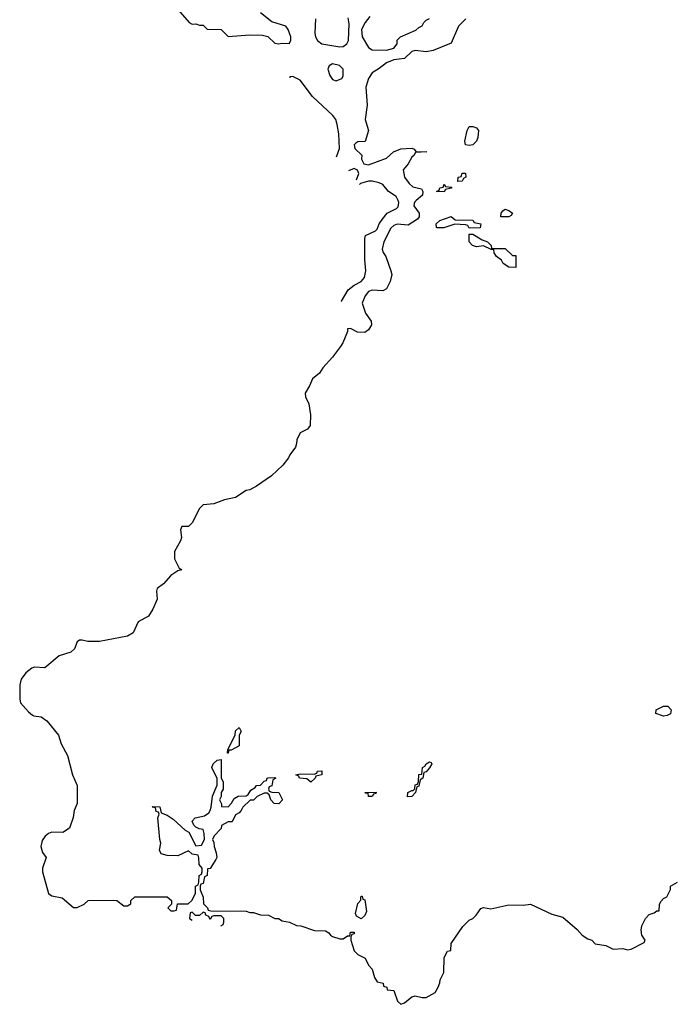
# Model space of a CAD drawing. Header units: inches. Extents: x 2710028 to 2964570, y 496606 to 722708.
# Tile 39 of 228: x 2731530 to 2735170, y 675534 to 681005. Entities that reach past the tile are written whole.
import ezdxf

# ---------------------------------------------------------------- set-up
doc = ezdxf.new("R2010")
doc.units = ezdxf.units.IN
doc.header["$MEASUREMENT"] = 0
doc.layers.add('C7637', color=7, linetype='Continuous')
doc.layers.add('C7638', color=7, linetype='Continuous')

msp = doc.modelspace()

# ---------------------------------------------------------------- linework, layer by layer
at = {"layer": 'C7637', "color": 6}
for points in [[(2733735.5, 680000), (2733727.1, 679992.9), (2733723.6, 679983.6), (2733722, 679970), (2733751, 679930), (2733751.3, 679910), (2733742.8, 679897.2), (2733690, 679864), (2733630, 679869.3), (2733610, 679861.2), (2733593.4, 679846.6), (2733556, 679770), (2733546.8, 679730), (2733550.9, 679710.9), (2733566, 679690), (2733594.8, 679610), (2733598.8, 679590), (2733590.4, 679549.6), (2733570.4, 679509.6), (2733550, 679499.3), (2733490, 679502.7), (2733470, 679494), (2733450.7, 679470), (2733434.8, 679430), (2733454, 679374), (2733484.7, 679330), (2733486, 679310), (2733470, 679282), (2733450, 679266), (2733409.6, 679269.6), (2733370, 679288.7), (2733352.7, 679287.3), (2733352.7, 679272.7), (2733327.3, 679210), (2733313.4, 679190), (2733270, 679129.2), (2733216.3, 679070), (2733198.4, 679041.6), (2733158.8, 679010), (2733142.8, 678970), (2733118, 678930), (2733118.8, 678910), (2733139.1, 678870), (2733146.8, 678810), (2733146, 678750), (2733131, 678730), (2733090.5, 678709.5), (2733070.7, 678670), (2733070.5, 678650), (2733064, 678630), (2733032.4, 678587.6), (2733024.9, 678570), (2732994, 678530), (2732930.8, 678470), (2732847.5, 678412.5), (2732810, 678393.2), (2732790, 678389.2), (2732730, 678349.2), (2732670, 678337.2), (2732610, 678314), (2732550, 678309), (2732530.5, 678289.5), (2732490, 678209.2), (2732470, 678189.4), (2732431.6, 678188.4), (2732424.7, 678170), (2732430, 678128), (2732424.9, 678110), (2732391, 678050), (2732391, 678030), (2732391.3, 678010), (2732418, 677958), (2732432, 677948), (2732410, 677942), (2732370, 677917.2), (2732330.8, 677870), (2732295.5, 677844.5), (2732290.5, 677830), (2732294.6, 677785.4), (2732270, 677729), (2732246.8, 677690), (2732190, 677659), (2732162, 677598), (2732130, 677579), (2731974, 677550), (2731910, 677549.3), (2731878, 677558), (2731862.8, 677557.2), (2731851, 677549), (2731836, 677510), (2731814.8, 677490), (2731750.6, 677469.4), (2731670, 677403.7), (2731613.2, 677406.8), (2731598, 677402), (2731564.9, 677375.1), (2731538.5, 677341.5), (2731530.4, 677310), (2731530.7, 677230), (2731534.8, 677210), (2731579, 677159), (2731601.3, 677141.3), (2731610, 677136.3), (2731650, 677130.7), (2731681, 677110), (2731746.8, 677030), (2731761.1, 676981.1), (2731795.8, 676915.8), (2731824.9, 676810), (2731850.4, 676750.4), (2731850.6, 676650), (2731833.4, 676610), (2731827.5, 676572.5), (2731807.1, 676512.9), (2731770.5, 676489.5), (2731710, 676489.6), (2731690, 676483.7), (2731671.8, 676468.2), (2731655.6, 676444.4), (2731647.3, 676410), (2731657.1, 676377.1), (2731678, 676350), (2731658, 676290), (2731658, 676270), (2731690.6, 676150.6), (2731710, 676137.3), (2731766, 676126), (2731830, 676071), (2731850, 676071), (2731889.3, 676090.7), (2731910.8, 676110.8), (2732050, 676113.4), (2732070.5, 676110.5), (2732110, 676082), (2732130, 676082), (2732148, 676092), (2732148.7, 676110), (2732170, 676131.3), (2732350, 676130.8), (2732374, 676110), (2732374, 676090), (2732354, 676070), (2732370, 676054), (2732390, 676054), (2732402, 676058), (2732408, 676092), (2732467.3, 676092.7), (2732488.4, 676111.6), (2732508.7, 676150), (2732508.9, 676191.1), (2732522, 676198), (2732527.3, 676212.7), (2732528, 676250), (2732542, 676258), (2732546, 676270), (2732546, 676290), (2732528.7, 676310), (2732527.3, 676347.3), (2732522, 676362), (2732490, 676368), (2732470, 676386), (2732410, 676359), (2732350, 676361.2), (2732318, 676370), (2732308.7, 676390), (2732315.3, 676430), (2732309.4, 676449.4), (2732298, 676570), (2732306, 676590), (2732302, 676602), (2732290, 676606), (2732286, 676626), (2732268, 676630), (2732270, 676634), (2732310, 676631.3), (2732318, 676598), (2732350, 676584.7), (2732383.5, 676563.5), (2732450, 676502), (2732471.1, 676491.1), (2732510, 676414), (2732542, 676418), (2732558, 676450), (2732556.4, 676483.6), (2732550, 676506), (2732528.9, 676508.9), (2732510, 676518), (2732498, 676530), (2732488.9, 676551.1), (2732506, 676570), (2732558, 676582), (2732582, 676598), (2732589.1, 676610.9), (2732595.3, 676630), (2732602, 676690), (2732628.9, 676751.1), (2732628.7, 676788.7), (2732598, 676850), (2732606, 676870), (2732628, 676890), (2732650, 676894), (2732651.3, 676790), (2732662, 676770), (2732662, 676730), (2732651.3, 676710), (2732650.9, 676689.1), (2732642, 676670), (2732652.7, 676647.3), (2732652.7, 676632.7), (2732690, 676632), (2732708.9, 676651.1), (2732723.1, 676676.9), (2732746, 676690), (2732790, 676692), (2732800.4, 676699.6), (2732816.4, 676723.6), (2732840.4, 676739.6), (2732848, 676750), (2732870, 676752), (2732890, 676774), (2732902, 676778), (2732906, 676790), (2732911.6, 676791.6), (2732950, 676794), (2732954, 676790), (2732938, 676782), (2732931.6, 676748.4), (2732918, 676742), (2732914, 676730), (2732918, 676718), (2732932.7, 676712.7), (2732970.9, 676710.9), (2732992, 676670), (2732972, 676648), (2732946, 676650), (2732926, 676670), (2732918, 676698), (2732907.3, 676707.3), (2732890, 676708), (2732850, 676688), (2732830.9, 676669.1), (2732812, 676668), (2732772, 676630), (2732762, 676610), (2732750, 676598), (2732730, 676586), (2732711.3, 676548.7), (2732690, 676548), (2732652, 676528), (2732651.3, 676510), (2732611.3, 676470), (2732602, 676450), (2732610, 676434), (2732611, 676411), (2732623.6, 676376.4), (2732626, 676350), (2732622, 676338), (2732590, 676288), (2732574, 676286), (2732572, 676250), (2732558, 676242), (2732550, 676206), (2732538, 676202), (2732534, 676190), (2732534, 676170), (2732551, 676129), (2732552, 676092), (2732574, 676070), (2732578, 676058), (2732592.7, 676052.7), (2732789.1, 676050.9), (2732810, 676044.7), (2732830, 676044.7), (2732870, 676031), (2732914, 676030), (2732950, 676011.3), (2732970, 676011), (2732990, 675998), (2733031, 675991), (2733070, 675971.3), (2733094, 675970), (2733170, 675944.7), (2733230, 675942), (2733250, 675932), (2733258, 675918), (2733270, 675911.3), (2733310, 675898), (2733330, 675898), (2733354, 675914), (2733366, 675914), (2733370, 675934), (2733390, 675934), (2733390, 675926), (2733378, 675922), (2733372, 675908), (2733371.3, 675890), (2733390.9, 675830.9), (2733410.8, 675810.8), (2733451.3, 675790), (2733470.7, 675750.7), (2733491, 675730), (2733503.6, 675683.6), (2733518, 675658), (2733551.1, 675651.1), (2733554, 675634), (2733572, 675630), (2733574, 675614), (2733611, 675610), (2733631.3, 675551.3), (2733650, 675534), (2733670, 675542), (2733710, 675574.8), (2733730, 675580.7), (2733768.9, 675571.1), (2733790, 675571.3), (2733840.4, 675599.6), (2733858, 675630), (2733867.3, 675652.7), (2733868, 675670), (2733888, 675710), (2733890, 675794), (2733908.7, 675830), (2733927.3, 675832.7), (2733930, 675871.3), (2733994.2, 675965.8), (2734030, 676001), (2734050, 676010.8), (2734069.2, 676030), (2734094, 676066), (2734110, 676071.3), (2734150, 676064), (2734250, 676087.3), (2734330, 676084), (2734370, 676090.8), (2734490, 676034), (2734550, 676017.3), (2734630.4, 675950.4), (2734658.4, 675918.4), (2734690, 675897.3), (2734711.3, 675890), (2734730.9, 675870.9), (2734790, 675861), (2734830, 675840.7), (2734883.5, 675843.5), (2734910, 675836), (2734930, 675841), (2735002, 675878), (2735008.7, 675890), (2734990, 675918), (2734986.3, 675946.3), (2734989.6, 675970), (2735009.6, 676010), (2735030, 676033.4), (2735058, 676042), (2735074, 676054), (2735086, 676054), (2735088.7, 676088.7), (2735094.6, 676105.4), (2735110, 676122), (2735128.7, 676131.3), (2735148.7, 676171.3), (2735149, 676190), (2735188, 676212)], [(2733317.9, 679439.2), (2733319.5, 679440.5), (2733356, 679504), (2733389.6, 679530.4), (2733429, 679550), (2733446.8, 679573.2), (2733456, 679610), (2733449.5, 679670), (2733449.2, 679790), (2733454, 679806), (2733508.5, 679831.5), (2733518.8, 679841.2), (2733530, 679871), (2733545.1, 679894.9), (2733573.2, 679930), (2733624.7, 679955.3), (2733634.1, 679965.8), (2733638.9, 679990), (2733634.2, 680000)], [(2732648.5, 675970.3), (2732662, 675978), (2732666, 675990), (2732666, 676010), (2732650, 676026), (2732610, 676026), (2732598, 676022), (2732590, 676006), (2732582, 676022), (2732566, 676030), (2732562, 676042), (2732550, 676046), (2732530, 676028), (2732508, 676028), (2732490, 676046), (2732478, 676042), (2732474, 676010), (2732490.1, 676001.5)]]:
    msp.add_lwpolyline(points, dxfattribs=at)
for points in [[(2734250, 679908.7), (2734206, 679910), (2734208, 679930), (2734216.4, 679943.6), (2734230, 679951.3), (2734250, 679944.7), (2734271, 679930), (2734263.6, 679916.4)], [(2734030, 679846), (2734022, 679862), (2734010, 679866), (2733950, 679868.7), (2733888.7, 679848.7), (2733851.6, 679848.4), (2733848, 679850), (2733846, 679870), (2733866, 679890), (2733930, 679911), (2733952.7, 679892.7), (2734050, 679892), (2734058, 679878), (2734094, 679870), (2734090, 679848.7)], [(2734154, 679734), (2734230, 679734), (2734270, 679694), (2734290, 679694), (2734290, 679628.7), (2734249.3, 679629.3), (2734218, 679650), (2734209, 679669), (2734182, 679690), (2734168.7, 679710), (2734167.3, 679727.3), (2734152.7, 679727.3), (2734110, 679748.7), (2734070, 679742), (2734048, 679750), (2734029, 679770), (2734030, 679814), (2734050, 679814), (2734102, 679782), (2734132, 679770), (2734152, 679750)], [(2735110, 677135.3), (2735068, 677150), (2735068.7, 677170), (2735110, 677190.8), (2735134, 677190), (2735152, 677170), (2735150, 677148), (2735130, 677138)], [(2732690, 676928.7), (2732686, 676930), (2732688, 676950), (2732728.7, 677030), (2732730, 677054), (2732750, 677072), (2732762, 677050), (2732751, 677029), (2732750.8, 676970), (2732706, 676946), (2732694, 676946)], [(2733687.3, 676687.3), (2733689, 676710), (2733710, 676722), (2733718, 676722), (2733728, 676732), (2733730, 676754), (2733742, 676758), (2733748, 676772), (2733749.5, 676810.5), (2733767.3, 676812.7), (2733769.5, 676850.5), (2733783.1, 676856.9), (2733790, 676871), (2733810, 676882), (2733818, 676878), (2733822, 676870), (2733810, 676848), (2733790, 676826), (2733778, 676822), (2733772, 676790), (2733758, 676782), (2733750, 676746), (2733738, 676742), (2733732, 676710), (2733710, 676688.7)], [(2733150, 676768.7), (2733127.3, 676787.3), (2733086, 676790), (2733082, 676802), (2733066, 676810), (2733090, 676814), (2733167.3, 676812.7), (2733182, 676818), (2733186, 676830), (2733211.1, 676831.1), (2733210.8, 676809.2), (2733178, 676802), (2733174, 676790)], [(2733490, 676689), (2733469.5, 676689.5), (2733467.3, 676707.3), (2733452.7, 676707.3), (2733448.7, 676711.3), (2733512.7, 676712.7), (2733510, 676706), (2733498, 676702)], [(2733430, 676009), (2733403.1, 676023.1), (2733398, 676038), (2733410, 676094), (2733428, 676112), (2733428, 676128), (2733430, 676134), (2733434, 676134), (2733438, 676118), (2733450, 676114), (2733458.8, 676050), (2733450, 676028)]]:
    msp.add_lwpolyline(points, close=True, dxfattribs=at)
at = {"layer": 'C7638', "color": 6}
for points in [[(2732410, 681062), (2732472, 680990), (2732490, 680981), (2732510, 680982), (2732530, 680974), (2732550, 680974), (2732572.7, 680952.7), (2732651, 680951), (2732690, 680912), (2732810, 680921), (2732879.8, 680919.8), (2732910, 680911), (2732950, 680874.8), (2732970, 680870.8), (2732990, 680874.8), (2733028, 680872), (2733038, 680890), (2733039, 680910), (2733024, 680950), (2733010, 680968.7), (2732933.2, 680993.2), (2732870, 681044)], [(2733174.8, 681010), (2733171, 680930), (2733174.8, 680910), (2733186, 680890), (2733210, 680870.8), (2733310, 680854.8), (2733330, 680856), (2733348.7, 680870), (2733359, 680890), (2733362, 680982), (2733356, 681016)], [(2734011, 681010), (2733970.5, 680969.5), (2733930, 680875.3), (2733830, 680833.2), (2733790, 680826), (2733730, 680833.2), (2733710, 680829.2), (2733670, 680789.2), (2733610, 680781.2), (2733570, 680765.2), (2733530, 680733.2), (2733490.6, 680709.4), (2733470, 680678), (2733456, 680630), (2733462.8, 680530), (2733450.8, 680450), (2733470.8, 680390), (2733450.9, 680329.1), (2733410, 680326), (2733400.4, 680319.6), (2733390.8, 680310), (2733394, 680290), (2733432.8, 680252.8), (2733430.8, 680230), (2733443.5, 680203.5), (2733470, 680199.1), (2733570, 680236), (2733609.4, 680270.6), (2733650, 680286.8), (2733710, 680290.8), (2733724.7, 680284.7), (2733732.7, 680272.7), (2733794, 680270), (2733732, 680268), (2733722, 680250), (2733710, 680242), (2733690, 680204), (2733662, 680170), (2733670.8, 680130.8), (2733695.3, 680095.3), (2733716.9, 680076.9), (2733764.7, 680064.7), (2733772, 680050), (2733771, 680030), (2733735.5, 680000)], [(2733478, 681022), (2733451, 680990), (2733431, 680950), (2733434.8, 680910), (2733470.8, 680850.8), (2733490, 680838), (2733570, 680834.8), (2733610, 680846), (2733629, 680870), (2733629.1, 680890.9), (2733648, 680910), (2733733.2, 680946.8), (2733750, 680962), (2733768.9, 680971.1), (2733778, 680990), (2733790, 681002), (2733810, 681011.3)], [(2733291.3, 680242.9), (2733308.4, 680288.4), (2733305.2, 680370), (2733296.5, 680423.5), (2733289.2, 680450), (2733271.9, 680471.9), (2733158.6, 680578.6), (2733090, 680669), (2733050, 680688.7), (2733032.7, 680687.3), (2733032.3, 680681.2)], [(2733390, 680178), (2733358.5, 680166.1)], [(2733402.6, 680115.5), (2733404, 680116), (2733416, 680150), (2733409.4, 680169.4), (2733390, 680178)], [(2733634.2, 680000), (2733623.3, 680023.3), (2733582, 680050), (2733550, 680088.7), (2733530, 680099), (2733490, 680108.7), (2733470, 680108.7), (2733425.4, 680094.6), (2733419.4, 680090.2)]]:
    msp.add_lwpolyline(points, dxfattribs=at)
for points in [[(2733270, 680759), (2733251, 680749), (2733244.7, 680730), (2733255.3, 680695.3), (2733270, 680672), (2733290, 680664.7), (2733322, 680678), (2733328.9, 680691.1), (2733328.7, 680730), (2733308, 680750)], [(2734030, 680305.2), (2734010, 680309.2), (2734005.2, 680330), (2734018, 680390), (2734030, 680411.3), (2734050, 680411.3), (2734070, 680404.7), (2734081, 680390), (2734077.3, 680350), (2734070.8, 680330), (2734050, 680309)], [(2733966, 680106), (2733968, 680130), (2733986, 680134), (2733990, 680152), (2734010, 680152), (2734012, 680130), (2733998, 680122), (2733990, 680108)], [(2733890, 680048), (2733848.7, 680050), (2733862, 680058), (2733866, 680070), (2733886, 680074), (2733890, 680091.3), (2733898, 680078), (2733934, 680074), (2733930, 680068), (2733898, 680062)]]:
    msp.add_lwpolyline(points, close=True, dxfattribs=at)

doc.saveas('drawing.dxf')
